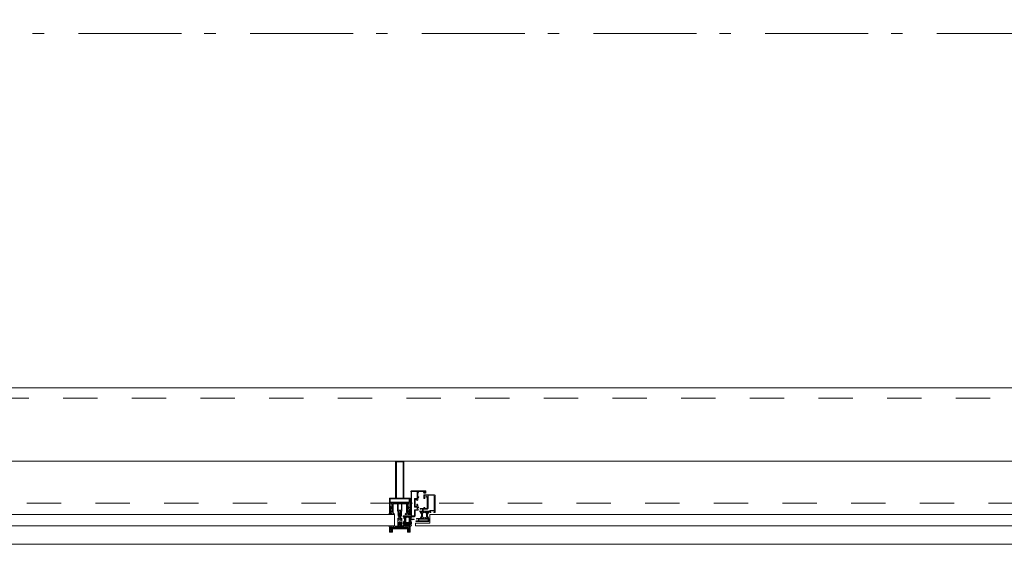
# Model space of a CAD drawing. Header units: millimetres. Extents: x 164654 to 368283, y 131426 to 252133.
# Tile 100 of 144: x 354965 to 357354, y 218748 to 220022. Entities that reach past the tile are written whole.
import ezdxf

# ---------------------------------------------------------------- set-up
doc = ezdxf.new("R2010")
doc.units = ezdxf.units.MM
doc.header["$LTSCALE"] = 400
for name, pattern in [('STYLE_01', [0.416641, 0.208282, -0.208359]), ('STYLE_06', [1.041641, 0.625, -0.208282, 0.069427, -0.138931]), ('STYLE_23', [2.892914, 1.808014, -0.361633, 0.361633, -0.361633])]:
    doc.linetypes.add(name, pattern=pattern)
doc.layers.add('mat-glas', color=5, linetype='Continuous', lineweight=15)
doc.layers.add('None', color=7, linetype='Continuous', lineweight=9)
doc.styles.get("Standard").update_dxf_attribs({"font": 'arial.ttf'})

# ---------------------------------------------------------------- blocks, each defined once
blk = doc.blocks.new('30010-0')
at = {"layer": 'None', "color": 8, "linetype": 'Continuous', "lineweight": 5}
for p, q in [((3, 20), (3, 22)), ((3, 11), (3, 18)), ((3, 6), (3, 9)), ((4, 6), (4, 22)), ((5, 6), (5, 22)), ((6, 18), (6, 22)), ((6, 6), (6, 11)), ((7, 20), (7, 22)), ((8, 21), (8, 22)), ((8, 6), (8, 7)), ((12, 21), (12, 22)), ((12, 6), (12, 7)), ((13, 20), (13, 22)), ((13, 6), (13, 8)), ((14, 6), (14, 22)), ((15, 6), (15, 22)), ((16, 6), (16, 22)), ((17, 20), (17, 22)), ((17, 13), (17, 17)), ((17, 6), (17, 9)), ((18, 14), (18, 16)), ((19, 14), (19, 16)), ((20, 14), (20, 16)), ((21, 14), (21, 16)), ((22, 15), (22, 16)), ((23, 15), (23, 16)), ((24, 14), (24, 16)), ((25, 15), (25, 16))]:
    blk.add_line(p, q, dxfattribs=at)
at = {"layer": 'None', "color": 8, "linetype": 'Continuous', "lineweight": 5, "flags": 128}
for points in [[(20, 22), (27, 22), (28, 23), (29, 24), (29, 37), (30, 38), (34, 38), (35, 38), (36, 39), (36, 39), (36, 40), (36, 40), (36, 40), (35, 40), (35, 40), (35, 43), (36, 44), (37, 44), (38, 45), (37, 45), (35, 45), (35, 50), (34, 52), (33, 52), (33, 48), (32, 47), (30, 47), (29, 48), (29, 63), (30, 64), (32, 64), (33, 63), (33, 61), (34, 61), (35, 62), (35, 68), (37, 68), (38, 69), (37, 70), (35, 70), (35, 80), (36, 80), (36, 80), (37, 80), (37, 81), (35, 81), (35, 83), (50, 83), (50, 81), (49, 81), (49, 80), (49, 80), (50, 80), (50, 79), (51, 79), (51, 79), (52, 79), (52, 80), (51, 80), (51, 81), (52, 81), (52, 83), (54, 83), (54, 81), (54, 81), (54, 80), (54, 80), (54, 79), (54, 79), (55, 79), (55, 83), (55, 84), (54, 85), (20, 85), (19, 84), (18, 83), (18, 82), (19, 82), (19, 66), (18, 66), (18, 65), (19, 65), (19, 37), (18, 37), (18, 36), (19, 36), (19, 25), (18, 24), (1, 24), (0, 24), (0, 22), (0, 22), (1, 21), (1, 21), (1, 18), (2, 18), (2, 18), (3, 19), (3, 20), (3, 20), (3, 20), (3, 20), (2, 20), (2, 20), (2, 22), (1, 22), (2, 22), (8, 22), (8, 23), (9, 22), (9, 22), (9, 22), (7, 21), (6, 20), (7, 20), (10, 21), (13, 20), (14, 20), (13, 21), (12, 21), (12, 21), (11, 22), (11, 22), (11, 22), (12, 23), (12, 22), (19, 22), (19, 22), (18, 22), (18, 20), (18, 20), (18, 20), (17, 20), (17, 20), (17, 20), (17, 19), (18, 18), (18, 18), (19, 18), (20, 21), (20, 21), (20, 22)], [(27, 65), (27, 46), (28, 45), (33, 45), (34, 44), (34, 40), (33, 39), (28, 39), (27, 38), (27, 25), (26, 24), (21, 24), (20, 25), (20, 82), (21, 83), (33, 83), (34, 82), (34, 67), (33, 66), (28, 66)], [(9, 7), (9, 7), (8, 6), (2, 6), (2, 8), (2, 9), (3, 9), (3, 9), (3, 9), (3, 10), (3, 11), (3, 18), (3, 19), (3, 20), (3, 20), (3, 20), (3, 20), (2, 20), (2, 20), (2, 22), (8, 22), (9, 22), (9, 22), (7, 20), (6, 19), (6, 18), (6, 11), (6, 9), (7, 8), (7, 6)], [(17, 5), (17, 2), (3, 2), (3, 5)]]:
    blk.add_lwpolyline(points, close=True, dxfattribs=at)
for points in [[(20, 6), (20, 7), (20, 7), (20, 8), (19, 11), (18, 11), (18, 11), (17, 10), (17, 9), (17, 9), (18, 9), (18, 9), (18, 9), (18, 9), (18, 7), (19, 7), (19, 6), (12, 6), (12, 6), (11, 6), (11, 7), (11, 7), (13, 8), (14, 9), (13, 9), (10, 8), (7, 9), (6, 9), (7, 8), (8, 7), (8, 7), (9, 7), (9, 7), (9, 6), (8, 6), (8, 6), (2, 6), (1, 7), (2, 7), (2, 9), (2, 9), (3, 9), (3, 9), (3, 9), (3, 10), (2, 11), (2, 11), (1, 11), (0, 8), (1, 7), (0, 7), (0, 6), (0, 5), (1, 5), (1, 5), (2, 4), (2, 2), (1, 2), (0, 1), (0, 0), (1, 0), (20, 0), (20, 0), (20, 1), (19, 2), (19, 2), (19, 4), (19, 5), (19, 5), (20, 5), (20, 5), (20, 6)], [(12, 7), (12, 6), (18, 6), (18, 8), (18, 9), (18, 9), (17, 9), (17, 9), (17, 9), (17, 10), (17, 11), (17, 13), (18, 14), (20, 14), (23, 15), (23, 15), (23, 15), (23, 14), (25, 15), (26, 15), (26, 16), (26, 16), (26, 16), (18, 16), (18, 17), (17, 18), (17, 19), (17, 20), (17, 20), (18, 20), (18, 20), (18, 20), (18, 22), (12, 22), (12, 22), (12, 22), (13, 20), (14, 19), (14, 18), (14, 11), (14, 9), (13, 8), (12, 7)]]:
    blk.add_lwpolyline(points, dxfattribs=at)
blk = doc.blocks.new('30009-0')
at = {"layer": 'None', "color": 8, "linetype": 'Continuous', "lineweight": 5, "flags": 128}
for points in [[(32, 24), (34, 24), (34, 23), (34, 22), (35, 22), (36, 22), (37, 22), (37, 23), (36, 23), (36, 26), (45, 26), (45, 23), (44, 23), (44, 22), (45, 22), (47, 22), (47, 64), (46, 65), (45, 65), (21, 65), (20, 64), (20, 56), (20, 56), (22, 56), (22, 57), (22, 59), (23, 59), (23, 61), (22, 61), (22, 61), (22, 63), (22, 64), (27, 64), (28, 63), (28, 61), (27, 61), (26, 61), (26, 59), (28, 59), (28, 46), (28, 46), (28, 45), (28, 32), (22, 32), (22, 34), (22, 34), (20, 34), (20, 34), (20, 32), (12, 32), (11, 32), (11, 31), (12, 30), (13, 30), (13, 31), (16, 31), (17, 30), (17, 26), (16, 25), (16, 25), (11, 25), (11, 26), (11, 26), (10, 25), (10, 24), (10, 24), (11, 24), (12, 23), (12, 23), (12, 22), (13, 20), (13, 19), (14, 19), (15, 20), (15, 21), (15, 21), (14, 21), (14, 21), (14, 22), (14, 22), (13, 23), (13, 23), (13, 24), (19, 24), (20, 24), (20, 24), (20, 23), (20, 23), (19, 22), (18, 21), (18, 21), (22, 22), (25, 21), (25, 21), (24, 22), (23, 23), (23, 23), (23, 23), (23, 23), (23, 24), (23, 24), (24, 24), (30, 24), (30, 23), (30, 23), (29, 22), (28, 21), (28, 20), (29, 19), (30, 19), (30, 20), (31, 22), (31, 23), (31, 23), (32, 24)], [(20, 23), (20, 24), (20, 24), (14, 24), (14, 22), (14, 22), (14, 21), (14, 21), (15, 21), (15, 21), (14, 19), (14, 12), (15, 11), (15, 10), (15, 10), (14, 10), (14, 10), (14, 10), (14, 10), (14, 8), (20, 8), (20, 8), (20, 8), (18, 10), (18, 8), (18, 10), (18, 11), (17, 12), (17, 20), (17, 21), (18, 21), (20, 23)], [(23, 23), (23, 24), (23, 24), (29, 24), (29, 22), (29, 22), (29, 21), (29, 21), (28, 21), (28, 21), (29, 19), (29, 12), (28, 11), (28, 10), (28, 10), (29, 10), (29, 10), (29, 10), (29, 10), (29, 8), (23, 8), (23, 8), (23, 8), (25, 10), (25, 8), (25, 10), (26, 11), (26, 12), (26, 20), (26, 21), (25, 21), (23, 23)], [(11, 8), (9, 8), (8, 8), (2, 8), (2, 8), (2, 7), (3, 6), (3, 6), (3, 7), (6, 7), (7, 6), (7, 2), (6, 2), (2, 2), (2, 2), (1, 2), (0, 1), (0, 1), (1, 0), (31, 0), (32, 1), (32, 8), (31, 8), (31, 9), (31, 9), (30, 12), (30, 12), (29, 12), (28, 11), (28, 10), (29, 10), (29, 10), (29, 10), (29, 10), (30, 9), (30, 8), (30, 8), (24, 8), (23, 7), (23, 8), (23, 8), (23, 8), (24, 9), (25, 10), (25, 10), (22, 9), (18, 10), (18, 10), (19, 9), (20, 9), (20, 9), (20, 8), (20, 8), (20, 8), (20, 7), (19, 8), (13, 8), (13, 8), (13, 9), (14, 10), (14, 10), (14, 10), (14, 10), (15, 10), (15, 11), (14, 12), (13, 12), (13, 12), (12, 9), (12, 9), (12, 8), (11, 8)], [(8, 2), (8, 6), (30, 6), (30, 2), (8, 2)]]:
    blk.add_lwpolyline(points, dxfattribs=at)
blk.add_lwpolyline([(30, 32), (30, 63), (31, 64), (44, 64), (45, 63), (45, 28), (44, 27), (35, 27), (34, 26), (33, 25), (19, 25), (18, 26), (18, 29), (19, 30), (28, 30), (29, 31)], close=True, dxfattribs=at)
blk = doc.blocks.new('*U1376')
at = {"layer": 'None', "color": 8, "lineweight": 5, "flags": 128}
for points in [[(29490.8, -30885), (29506.6, -30885), (29506.6, -30886.9), (29506.6, -30933.1), (29506.6, -30935), (29490.8, -30935), (29490.8, -30932.1), (29495.4, -30932.1), (29495.4, -30932.6), (29496.8, -30932.6), (29496.8, -30932.1), (29498.6, -30932.1), (29498.9, -30931.9), (29503.1, -30931.9), (29503.1, -30931.9, 0.414214), (29504.8, -30930.2), (29504.8, -30930.2), (29504.8, -30930.1, 0.414214), (29503.1, -30928.4), (29498.9, -30928.4), (29498.6, -30928.2), (29496.8, -30928.2), (29496.8, -30927.7), (29495.4, -30927.7), (29495.4, -30928.2), (29490.8, -30928.2), (29490.8, -30926.3), (29503.6, -30926.3), (29503.6, -30926.3, 0.414214), (29504.8, -30925.1), (29504.8, -30925.1), (29504.8, -30916.6), (29504.8, -30916.5, 0.414214), (29503.6, -30915.3), (29486.6, -30915.3), (29486.6, -30913.9), (29483.8, -30913.9), (29483.4, -30914.3), (29483, -30913.9), (29482.4, -30913.9), (29482, -30914.3), (29481.6, -30913.9), (29481, -30913.9), (29480.6, -30914.3), (29479.6, -30913.9), (29474.8, -30913.9), (29474.8, -30912.2), (29485.6, -30912.2), (29485.6, -30912.2, 0.414214), (29487.8, -30910), (29487.8, -30910), (29487.8, -30910, 0.414214), (29485.6, -30907.8), (29474.8, -30907.8), (29474.8, -30906.1), (29479.6, -30906.1), (29480.6, -30905.7), (29481, -30906.1), (29481.6, -30906.1), (29482, -30905.7), (29482.4, -30906.1), (29483, -30906.1), (29483.4, -30905.7), (29483.8, -30906.1), (29486.6, -30906.1), (29486.6, -30904.7), (29503.6, -30904.7), (29503.6, -30904.7, 0.414214), (29504.8, -30903.5), (29504.8, -30903.4), (29504.8, -30894.9), (29504.8, -30894.9, 0.414214), (29503.6, -30893.7), (29490.8, -30893.7), (29490.8, -30891.8), (29495.4, -30891.8), (29495.4, -30892.3), (29496.8, -30892.3), (29496.8, -30891.8), (29498.6, -30891.8), (29498.9, -30891.6), (29503.1, -30891.6), (29503.1, -30891.6, 0.414214), (29504.8, -30889.9), (29504.8, -30889.8), (29504.8, -30889.8, 0.414214), (29503.1, -30888.1), (29498.9, -30888.1), (29498.6, -30887.9), (29496.8, -30887.9), (29496.8, -30887.4), (29495.4, -30887.4), (29495.4, -30887.9), (29490.8, -30887.9)], [(29478.6, -30895.2), (29478.6, -30895.2, 0.390793), (29479.9, -30896.7), (29479.9, -30896.7, 0.390793), (29481.5, -30895.6), (29481.5, -30895.6, -0.352623), (29483.5, -30894), (29490.3, -30894), (29490.3, -30894, 0.414214), (29490.6, -30893.7), (29490.6, -30892.4), (29490.4, -30891.9), (29490.4, -30891.9, -0.520293), (29490.6, -30891.6), (29493.2, -30891.6), (29493.4, -30891.8), (29495.4, -30891.8), (29495.4, -30891.8, -0.577863), (29495.7, -30891.8), (29495.7, -30891.9), (29495.7, -30891.9, 0.366605), (29495.9, -30892.2), (29495.9, -30892.2, 0.366605), (29496.2, -30892), (29496.2, -30892, -0.130834), (29497.2, -30890.7), (29497.2, -30890.7, 0.439074), (29497.3, -30889.3), (29497.3, -30889.3, -0.133252), (29496.2, -30888), (29496.2, -30888, 0.366605), (29495.9, -30887.8), (29495.9, -30887.8, 0.366605), (29495.7, -30888), (29495.7, -30888.1), (29495.7, -30888.1, -0.577455), (29495.4, -30888.2), (29493.4, -30888.2), (29493.2, -30888.3), (29490.6, -30888.3), (29490.6, -30888.3, -0.52048), (29490.4, -30888.1), (29490.6, -30887.6), (29490.6, -30885.3), (29490.6, -30885.3, 0.414214), (29490.3, -30885), (29482.5, -30885), (29482.5, -30885, -0.255976), (29480.8, -30884.1), (29480.8, -30884.1, 0.749676), (29478.6, -30884.7), (29478.6, -30888.8), (29478.6, -30888.8, 0.414214), (29480.6, -30890.8), (29480.6, -30890.8, -0.402808), (29481.1, -30891.3), (29481.1, -30891.3, -0.402808), (29480.6, -30891.8), (29480.6, -30891.8, 0.233259), (29480.2, -30892), (29479.8, -30895.4), (29479.8, -30895.4, -0.419014), (29479.7, -30895.5), (29479.7, -30895.5, -0.419014), (29479.6, -30895.4), (29479.6, -30894), (29479.6, -30894, 0.414214), (29479.1, -30893.5), (29479.1, -30893.5, 0.414214), (29478.6, -30894)], [(29481.5, -30889.2), (29481.5, -30889.2, -0.552342), (29480.3, -30889.8), (29480.3, -30889.8, -0.263556), (29479.4, -30888.1), (29479.4, -30884.6), (29479.4, -30884.6, -0.437017), (29479.7, -30884.3), (29479.7, -30884.3, -0.437017), (29480, -30884.7), (29480, -30884.7, 0.396568), (29481.3, -30886.3), (29481.3, -30886.3, -0.418874), (29481.8, -30886.8)], [(29487.5, -30887), (29487.5, -30887, -0.414214), (29488.4, -30887.9), (29488.4, -30887.9, -0.414214), (29487.5, -30888.7), (29484.6, -30888.7), (29484.6, -30888.7, -0.414214), (29483.8, -30887.9), (29483.8, -30887.9, -0.414214), (29484.6, -30887)], [(29483.8, -30891.2, -0.414214), (29484.6, -30890.3), (29487.5, -30890.3), (29487.5, -30890.3, -0.414214), (29488.4, -30891.2), (29488.4, -30891.2, -0.414214), (29487.5, -30892), (29484.6, -30892), (29484.6, -30892, -0.414214), (29483.8, -30891.2)], [(29495.6, -30889, -0.29188), (29496.1, -30889.2), (29496.5, -30889.7), (29496.5, -30889.7, -0.344328), (29496.5, -30890.3), (29496.1, -30890.8), (29496.1, -30890.8, -0.29188), (29495.6, -30891), (29493.8, -30890.6), (29493.8, -30890.6, -0.348796), (29493.4, -30890), (29493.4, -30890, -0.348796), (29493.8, -30889.4), (29495.6, -30889)], [(29478.6, -30924.8), (29478.6, -30924.8, -0.390793), (29479.9, -30923.3), (29479.9, -30923.3, -0.390793), (29481.5, -30924.4), (29481.5, -30924.4, 0.352623), (29483.5, -30926), (29490.3, -30926), (29490.3, -30926, -0.414214), (29490.6, -30926.3), (29490.6, -30927.6), (29490.4, -30928.1), (29490.4, -30928.1, 0.520293), (29490.6, -30928.4), (29493.2, -30928.4), (29493.4, -30928.2), (29495.4, -30928.2), (29495.4, -30928.2, 0.577863), (29495.7, -30928.2), (29495.7, -30928.1), (29495.7, -30928.1, -0.366605), (29495.9, -30927.8), (29495.9, -30927.8, -0.366605), (29496.2, -30928), (29496.2, -30928, 0.130834), (29497.2, -30929.3), (29497.2, -30929.3, -0.439074), (29497.3, -30930.7), (29497.3, -30930.7, 0.133252), (29496.2, -30932), (29496.2, -30932, -0.366605), (29495.9, -30932.2), (29495.9, -30932.2, -0.366605), (29495.7, -30932), (29495.7, -30931.9), (29495.7, -30931.9, 0.577455), (29495.4, -30931.8), (29493.4, -30931.8), (29493.2, -30931.7), (29490.6, -30931.7), (29490.6, -30931.7, 0.52048), (29490.4, -30931.9), (29490.6, -30932.4), (29490.6, -30934.7), (29490.6, -30934.7, -0.414214), (29490.3, -30935), (29482.5, -30935), (29482.5, -30935, 0.255976), (29480.8, -30935.9), (29480.8, -30935.9, -0.749676), (29478.6, -30935.3), (29478.6, -30931.2), (29478.6, -30931.2, -0.414214), (29480.6, -30929.2), (29480.6, -30929.2, 0.402808), (29481.1, -30928.7), (29481.1, -30928.7, 0.402808), (29480.6, -30928.2), (29480.6, -30928.2, -0.233259), (29480.2, -30928), (29479.8, -30924.6), (29479.8, -30924.6, 0.419014), (29479.7, -30924.5), (29479.7, -30924.5, 0.419014), (29479.6, -30924.6), (29479.6, -30926), (29479.6, -30926, -0.414214), (29479.1, -30926.5), (29479.1, -30926.5, -0.414214), (29478.6, -30926)], [(29481.5, -30930.8), (29481.5, -30930.8, 0.552342), (29480.3, -30930.2), (29480.3, -30930.2, 0.263556), (29479.4, -30931.9), (29479.4, -30935.4), (29479.4, -30935.4, 0.437017), (29479.7, -30935.7), (29479.7, -30935.7, 0.437017), (29480, -30935.3), (29480, -30935.3, -0.396568), (29481.3, -30933.7), (29481.3, -30933.7, 0.418874), (29481.8, -30933.2)], [(29483.8, -30928.8, 0.414214), (29484.6, -30929.7), (29487.5, -30929.7), (29487.5, -30929.7, 0.414214), (29488.4, -30928.8), (29488.4, -30928.8, 0.414214), (29487.5, -30928), (29484.6, -30928), (29484.6, -30928, 0.414214), (29483.8, -30928.8)], [(29487.5, -30933), (29487.5, -30933, 0.414214), (29488.4, -30932.1), (29488.4, -30932.1, 0.414214), (29487.5, -30931.3), (29484.6, -30931.3), (29484.6, -30931.3, 0.414214), (29483.8, -30932.1), (29483.8, -30932.1, 0.414214), (29484.6, -30933)], [(29495.6, -30931, 0.29188), (29496.1, -30930.8), (29496.5, -30930.3), (29496.5, -30930.3, 0.344328), (29496.5, -30929.7), (29496.1, -30929.2), (29496.1, -30929.2, 0.29188), (29495.6, -30929), (29493.8, -30929.4), (29493.8, -30929.4, 0.348796), (29493.4, -30930), (29493.4, -30930, 0.348796), (29493.8, -30930.6), (29495.6, -30931)]]:
    blk.add_lwpolyline(points, format="xyb", close=True, dxfattribs=at)
blk.add_lwpolyline([(29504.8, -30906), (29489.1, -30906), (29489.1, -30914), (29504.8, -30914)], close=True, dxfattribs=at)
blk = doc.blocks.new('*U1377')
at = {"layer": 'None', "color": 7}
blk.add_blockref('*U1376', (0, 0), dxfattribs=at)
blk = doc.blocks.new('*U1378')
at = {"layer": 'None', "color": 8, "linetype": 'Continuous', "lineweight": 5, "flags": 128}
for points in [[(29608.6, -30920), (29608.6, -30900), (29518.6, -30900), (29518.6, -30885), (29506.6, -30885), (29506.6, -30935), (29518.6, -30935), (29518.6, -30920)], [(29516.6, -30902), (29516.6, -30918), (29516.6, -30933), (29508.6, -30933), (29508.6, -30887), (29516.6, -30887)], [(29606.6, -30918), (29518.6, -30918), (29518.6, -30902), (29606.6, -30902)]]:
    blk.add_lwpolyline(points, close=True, dxfattribs=at)
blk = doc.blocks.new('*U1379')
at = {"layer": 'None', "color": 7}
for name in ['*U1377', '*U1378']:
    blk.add_blockref(name, (0, 0), dxfattribs=at)
blk = doc.blocks.new('*U1380')
at = {"layer": 'None', "color": 8, "linetype": 'Continuous', "lineweight": 5}
for p, q in [((29438.4, -30889), (29440.4, -30888)), ((29438.4, -30890), (29438.4, -30889)), ((29439.4, -30890), (29438.4, -30890)), ((29445.4, -30890), (29439.4, -30890)), ((29440.4, -30888), (29441.4, -30888)), ((29441.4, -30888), (29443.4, -30887)), ((29443.4, -30887), (29444.4, -30888)), ((29444.4, -30888), (29448.4, -30887)), ((29446.4, -30890), (29445.4, -30890)), ((29446.4, -30930), (29446.4, -30890)), ((29448.4, -30887), (29448.4, -30909)), ((29448.4, -30909), (29449.4, -30909)), ((29448.4, -30912), (29448.4, -30934)), ((29449.4, -30912), (29448.4, -30912)), ((29449.4, -30909), (29450.4, -30910)), ((29450.4, -30910), (29449.4, -30912)), ((29438.4, -30931), (29439.4, -30931)), ((29438.4, -30932), (29438.4, -30931)), ((29440.4, -30932), (29438.4, -30932)), ((29439.4, -30931), (29445.4, -30931)), ((29441.4, -30933), (29440.4, -30932)), ((29443.4, -30934), (29441.4, -30933)), ((29444.4, -30933), (29443.4, -30934)), ((29448.4, -30934), (29444.4, -30933)), ((29445.4, -30931), (29446.4, -30930))]:
    blk.add_line(p, q, dxfattribs=at)
at = {"layer": 'None', "color": 8, "linetype": 'Continuous', "lineweight": 5, "flags": 128}
blk.add_lwpolyline([(29448.4, -30887), (29448.4, -30909), (29449.4, -30909), (29450.4, -30910), (29449.4, -30912), (29448.4, -30912), (29448.4, -30934), (29444.4, -30933), (29444.4, -30933), (29444.4, -30933), (29443.4, -30934), (29443.4, -30934), (29441.4, -30933), (29440.4, -30932), (29438.4, -30932), (29438.4, -30931), (29438.4, -30931), (29439.4, -30931), (29445.4, -30931), (29446.4, -30930), (29446.4, -30890), (29445.4, -30890), (29439.4, -30890), (29438.4, -30890), (29438.4, -30889), (29438.4, -30889), (29440.4, -30888), (29441.4, -30888), (29443.4, -30887), (29443.4, -30887), (29444.4, -30888), (29444.4, -30888), (29444.4, -30888)], close=True, dxfattribs=at)
at = {"layer": 'None', "color": 0, "flags": 1}
blk.add_attdef('GRUPPE', (29438.4, -30941.6), '', height=4.23, dxfattribs=at)
blk = doc.blocks.new('*U1381')
at = {"layer": 'None', "color": 8, "linetype": 'Continuous', "lineweight": 5}
for p, q in [((29452.4, -30905), (29453.4, -30905)), ((29452.4, -30906), (29452.4, -30905)), ((29452.4, -30907), (29452.4, -30906)), ((29453.4, -30907), (29452.4, -30907)), ((29452.4, -30913), (29453.4, -30913)), ((29452.4, -30914), (29452.4, -30913)), ((29452.4, -30915), (29452.4, -30914)), ((29453.4, -30915), (29452.4, -30915)), ((29453.4, -30905), (29470.4, -30905)), ((29454.4, -30907), (29453.4, -30907)), ((29453.4, -30913), (29454.4, -30913)), ((29470.4, -30915), (29453.4, -30915)), ((29454.4, -30906), (29454.4, -30907)), ((29458.4, -30906), (29454.4, -30906)), ((29454.4, -30913), (29454.4, -30914)), ((29454.4, -30914), (29458.4, -30914)), ((29459.4, -30907), (29458.4, -30906)), ((29458.4, -30914), (29459.4, -30913)), ((29461.4, -30909), (29459.4, -30907)), ((29459.4, -30913), (29461.4, -30911)), ((29461.4, -30911), (29461.4, -30909)), ((29465.4, -30906), (29464.4, -30907)), ((29464.4, -30907), (29465.4, -30907)), ((29464.4, -30913), (29465.4, -30914)), ((29465.4, -30913), (29464.4, -30913)), ((29468.4, -30906), (29465.4, -30906)), ((29465.4, -30907), (29465.4, -30908)), ((29465.4, -30908), (29466.4, -30910)), ((29466.4, -30910), (29465.4, -30912)), ((29465.4, -30912), (29465.4, -30913)), ((29465.4, -30914), (29468.4, -30914)), ((29468.4, -30907), (29468.4, -30906)), ((29468.4, -30908), (29468.4, -30907)), ((29469.4, -30910), (29468.4, -30908)), ((29468.4, -30911), (29469.4, -30910)), ((29468.4, -30913), (29468.4, -30911)), ((29468.4, -30914), (29468.4, -30913)), ((29470.4, -30905), (29470.4, -30907)), ((29470.4, -30907), (29471.4, -30908)), ((29471.4, -30909), (29470.4, -30910)), ((29470.4, -30910), (29471.4, -30911)), ((29471.4, -30912), (29470.4, -30913)), ((29470.4, -30913), (29470.4, -30915)), ((29471.4, -30908), (29472.4, -30908)), ((29473.4, -30909), (29471.4, -30909)), ((29471.4, -30911), (29473.4, -30911)), ((29472.4, -30912), (29471.4, -30912)), ((29472.4, -30908), (29473.4, -30908)), ((29473.4, -30912), (29472.4, -30912)), ((29473.4, -30908), (29475.4, -30908)), ((29474.4, -30909), (29473.4, -30909)), ((29473.4, -30911), (29475.4, -30911)), ((29475.4, -30912), (29473.4, -30912)), ((29475.4, -30909), (29474.4, -30909)), ((29475.4, -30908), (29477.4, -30908)), ((29477.4, -30909), (29475.4, -30909)), ((29475.4, -30911), (29477.4, -30911)), ((29477.4, -30912), (29475.4, -30912)), ((29477.4, -30908), (29478.4, -30908)), ((29478.4, -30909), (29477.4, -30909)), ((29477.4, -30911), (29478.4, -30911)), ((29478.4, -30912), (29477.4, -30912)), ((29478.4, -30908), (29480.4, -30908)), ((29479.4, -30909), (29478.4, -30909)), ((29478.4, -30911), (29479.4, -30911)), ((29480.4, -30912), (29478.4, -30912)), ((29481.4, -30909), (29479.4, -30909)), ((29479.4, -30911), (29481.4, -30911)), ((29480.4, -30908), (29481.4, -30908)), ((29481.4, -30912), (29480.4, -30912)), ((29481.4, -30908), (29482.4, -30909)), ((29482.4, -30910), (29481.4, -30909)), ((29481.4, -30911), (29482.4, -30910)), ((29482.4, -30911), (29481.4, -30912)), ((29482.4, -30909), (29483.4, -30910)), ((29483.4, -30910), (29482.4, -30911))]:
    blk.add_line(p, q, dxfattribs=at)
at = {"layer": 'None', "color": 8, "linetype": 'Continuous', "lineweight": 5, "flags": 128}
for points in [[(29470.4, -30915), (29453.4, -30915), (29452.4, -30915), (29452.4, -30914), (29452.4, -30913), (29453.4, -30913), (29454.4, -30913), (29454.4, -30913), (29454.4, -30914), (29458.4, -30914), (29459.4, -30913), (29461.4, -30911), (29461.4, -30909), (29459.4, -30907), (29458.4, -30906), (29454.4, -30906), (29454.4, -30907), (29454.4, -30907), (29453.4, -30907), (29452.4, -30907), (29452.4, -30906), (29452.4, -30905), (29453.4, -30905), (29470.4, -30905), (29470.4, -30907), (29471.4, -30908), (29472.4, -30908), (29473.4, -30908), (29475.4, -30908), (29477.4, -30908), (29477.4, -30908), (29477.4, -30908), (29478.4, -30908), (29480.4, -30908), (29481.4, -30908), (29482.4, -30909), (29482.4, -30909), (29483.4, -30910), (29482.4, -30911), (29482.4, -30911), (29481.4, -30912), (29480.4, -30912), (29478.4, -30912), (29477.4, -30912), (29477.4, -30912), (29477.4, -30912), (29475.4, -30912), (29473.4, -30912), (29472.4, -30912), (29471.4, -30912), (29470.4, -30913)], [(29468.4, -30907), (29468.4, -30906), (29465.4, -30906), (29464.4, -30907), (29464.4, -30907), (29465.4, -30907), (29465.4, -30908), (29466.4, -30910), (29465.4, -30912), (29465.4, -30913), (29464.4, -30913), (29465.4, -30914), (29468.4, -30914), (29468.4, -30913), (29468.4, -30911), (29469.4, -30910), (29468.4, -30908)]]:
    blk.add_lwpolyline(points, close=True, dxfattribs=at)
blk.add_lwpolyline([(29471.4, -30909), (29470.4, -30910), (29471.4, -30911), (29473.4, -30911), (29473.4, -30911), (29475.4, -30911), (29477.4, -30911), (29478.4, -30911), (29478.4, -30911), (29479.4, -30911), (29479.4, -30911), (29481.4, -30911), (29482.4, -30910), (29481.4, -30909), (29479.4, -30909), (29479.4, -30909), (29478.4, -30909), (29478.4, -30909), (29477.4, -30909), (29475.4, -30909), (29474.4, -30909), (29474.4, -30909), (29473.4, -30909), (29473.4, -30909), (29471.4, -30909)], dxfattribs=at)
at = {"layer": 'None', "color": 0, "flags": 1}
blk.add_attdef('GRUPPE', (29452.4, -30922.6), '', height=4.23, dxfattribs=at)
blk = doc.blocks.new('*U1382')
at = {"layer": 'None', "color": 8, "linetype": 'Continuous', "lineweight": 5}
for p, q in [((29450.4, -30884), (29448.4, -30885)), ((29448.4, -30885), (29448.4, -30908)), ((29450.4, -30883), (29450.4, -30884)), ((29451.4, -30883), (29450.4, -30883)), ((29450.4, -30887), (29451.4, -30885)), ((29451.4, -30888), (29450.4, -30887)), ((29450.4, -30889), (29451.4, -30888)), ((29451.4, -30890), (29450.4, -30889)), ((29450.4, -30891), (29451.4, -30890)), ((29451.4, -30892), (29450.4, -30891)), ((29450.4, -30893), (29451.4, -30893)), ((29450.4, -30894), (29450.4, -30893)), ((29451.4, -30894), (29450.4, -30894)), ((29451.4, -30885), (29451.4, -30883)), ((29451.4, -30893), (29451.4, -30892)), ((29451.4, -30895), (29451.4, -30894)), ((29448.4, -30908), (29449.4, -30909)), ((29449.4, -30911), (29448.4, -30912)), ((29448.4, -30912), (29448.4, -30935)), ((29449.4, -30909), (29450.4, -30910)), ((29450.4, -30910), (29449.4, -30911)), ((29450.4, -30895), (29451.4, -30895)), ((29450.4, -30896), (29450.4, -30895)), ((29451.4, -30896), (29450.4, -30896)), ((29450.4, -30899), (29451.4, -30897)), ((29450.4, -30905), (29450.4, -30899)), ((29450.4, -30907), (29450.4, -30905)), ((29451.4, -30907), (29450.4, -30907)), ((29450.4, -30913), (29451.4, -30913)), ((29450.4, -30915), (29450.4, -30913)), ((29450.4, -30921), (29450.4, -30915)), ((29451.4, -30897), (29451.4, -30896)), ((29453.4, -30908), (29451.4, -30907)), ((29451.4, -30913), (29453.4, -30912)), ((29452.4, -30910), (29453.4, -30909)), ((29453.4, -30911), (29452.4, -30910)), ((29455.4, -30908), (29453.4, -30908)), ((29453.4, -30909), (29457.4, -30909)), ((29457.4, -30911), (29453.4, -30911)), ((29453.4, -30912), (29455.4, -30912)), ((29456.4, -30906), (29455.4, -30907)), ((29455.4, -30907), (29455.4, -30908)), ((29455.4, -30912), (29455.4, -30913)), ((29455.4, -30913), (29456.4, -30914)), ((29456.4, -30907), (29456.4, -30906)), ((29459.4, -30909), (29456.4, -30907)), ((29456.4, -30913), (29459.4, -30911)), ((29456.4, -30914), (29456.4, -30913)), ((29457.4, -30909), (29458.4, -30910)), ((29458.4, -30910), (29457.4, -30911)), ((29459.4, -30910), (29459.4, -30909)), ((29459.4, -30911), (29459.4, -30910)), ((29448.4, -30935), (29449.4, -30935)), ((29449.4, -30935), (29450.4, -30936)), ((29451.4, -30923), (29450.4, -30921)), ((29450.4, -30924), (29451.4, -30924)), ((29450.4, -30925), (29450.4, -30924)), ((29451.4, -30925), (29450.4, -30925)), ((29450.4, -30926), (29451.4, -30926)), ((29450.4, -30927), (29450.4, -30926)), ((29451.4, -30927), (29450.4, -30927)), ((29450.4, -30929), (29451.4, -30928)), ((29451.4, -30930), (29450.4, -30929)), ((29450.4, -30931), (29451.4, -30930)), ((29451.4, -30932), (29450.4, -30931)), ((29450.4, -30933), (29451.4, -30932)), ((29450.4, -30934), (29450.4, -30933)), ((29451.4, -30935), (29450.4, -30934)), ((29450.4, -30936), (29450.4, -30937)), ((29450.4, -30937), (29451.4, -30937)), ((29451.4, -30924), (29451.4, -30923)), ((29451.4, -30926), (29451.4, -30925)), ((29451.4, -30928), (29451.4, -30927)), ((29451.4, -30937), (29451.4, -30935))]:
    blk.add_line(p, q, dxfattribs=at)
at = {"layer": 'None', "color": 8, "linetype": 'Continuous', "lineweight": 5, "flags": 128}
blk.add_lwpolyline([(29448.4, -30935), (29449.4, -30935), (29450.4, -30936), (29450.4, -30937), (29451.4, -30937), (29451.4, -30937), (29451.4, -30937), (29451.4, -30937), (29451.4, -30937), (29451.4, -30937), (29451.4, -30935), (29450.4, -30934), (29450.4, -30933), (29451.4, -30932), (29451.4, -30932), (29451.4, -30932), (29451.4, -30932), (29451.4, -30932), (29450.4, -30931), (29450.4, -30931), (29450.4, -30931), (29450.4, -30931), (29450.4, -30931), (29451.4, -30930), (29451.4, -30930), (29451.4, -30930), (29451.4, -30930), (29451.4, -30930), (29450.4, -30929), (29450.4, -30929), (29450.4, -30929), (29450.4, -30929), (29451.4, -30928), (29451.4, -30928), (29451.4, -30928), (29451.4, -30928), (29451.4, -30927), (29450.4, -30927), (29450.4, -30927), (29450.4, -30926), (29450.4, -30926), (29451.4, -30926), (29451.4, -30926), (29451.4, -30926), (29451.4, -30925), (29451.4, -30925), (29450.4, -30925), (29450.4, -30925), (29450.4, -30924), (29450.4, -30924), (29450.4, -30924), (29451.4, -30924), (29451.4, -30924), (29451.4, -30923), (29451.4, -30923), (29451.4, -30923), (29451.4, -30923), (29450.4, -30921), (29450.4, -30915), (29450.4, -30913), (29451.4, -30913), (29453.4, -30912), (29455.4, -30912), (29455.4, -30912), (29455.4, -30912), (29455.4, -30913), (29455.4, -30913), (29456.4, -30914), (29456.4, -30913), (29459.4, -30911), (29459.4, -30910), (29459.4, -30909), (29456.4, -30907), (29456.4, -30906), (29455.4, -30907), (29455.4, -30907), (29455.4, -30908), (29455.4, -30908), (29455.4, -30908), (29453.4, -30908), (29451.4, -30907), (29450.4, -30907), (29450.4, -30905), (29450.4, -30899), (29451.4, -30897), (29451.4, -30897), (29451.4, -30897), (29451.4, -30897), (29451.4, -30896), (29451.4, -30896), (29450.4, -30896), (29450.4, -30896), (29450.4, -30896), (29450.4, -30895), (29451.4, -30895), (29451.4, -30895), (29451.4, -30894), (29451.4, -30894), (29451.4, -30894), (29450.4, -30894), (29450.4, -30894), (29450.4, -30893), (29450.4, -30893), (29451.4, -30893), (29451.4, -30892), (29451.4, -30892), (29451.4, -30892), (29451.4, -30892), (29450.4, -30891), (29450.4, -30891), (29450.4, -30891), (29450.4, -30891), (29450.4, -30891), (29451.4, -30890), (29451.4, -30890), (29451.4, -30890), (29451.4, -30890), (29451.4, -30890), (29450.4, -30889), (29450.4, -30889), (29450.4, -30889), (29450.4, -30889), (29450.4, -30889), (29451.4, -30888), (29451.4, -30888), (29451.4, -30888), (29451.4, -30888), (29451.4, -30888), (29450.4, -30887), (29450.4, -30887), (29451.4, -30885), (29451.4, -30883), (29451.4, -30883), (29451.4, -30883), (29451.4, -30883), (29451.4, -30883), (29451.4, -30883), (29450.4, -30883), (29450.4, -30884), (29448.4, -30885), (29448.4, -30908), (29448.4, -30908), (29449.4, -30909), (29450.4, -30910), (29449.4, -30911), (29448.4, -30912), (29448.4, -30912), (29448.4, -30935)], dxfattribs=at)
blk.add_lwpolyline([(29457.4, -30909), (29458.4, -30910), (29457.4, -30911), (29453.4, -30911), (29452.4, -30910), (29453.4, -30909)], close=True, dxfattribs=at)
at = {"layer": 'None', "color": 0, "flags": 1}
blk.add_attdef('GRUPPE', (29448.4, -30944.6), '', height=4.23, dxfattribs=at)
blk = doc.blocks.new('*U1383')
at = {"layer": 'None', "color": 8, "linetype": 'Continuous', "lineweight": 5}
for p, q in [((29436.4, -30885), (29436.4, -30892)), ((29448.4, -30885), (29436.4, -30885)), ((29436.4, -30892), (29444.4, -30892)), ((29437.4, -30886), (29444.4, -30886)), ((29437.4, -30891), (29437.4, -30886)), ((29445.4, -30891), (29437.4, -30891)), ((29444.4, -30887), (29448.4, -30886)), ((29444.4, -30886), (29444.4, -30887)), ((29444.4, -30892), (29444.4, -30929)), ((29445.4, -30930), (29445.4, -30891)), ((29448.4, -30886), (29448.4, -30885)), ((29436.4, -30929), (29436.4, -30935)), ((29444.4, -30929), (29436.4, -30929)), ((29436.4, -30935), (29448.4, -30935)), ((29437.4, -30930), (29445.4, -30930)), ((29437.4, -30934), (29437.4, -30930)), ((29443.4, -30934), (29437.4, -30934)), ((29444.4, -30933), (29443.4, -30934)), ((29448.4, -30934), (29444.4, -30933)), ((29448.4, -30935), (29448.4, -30934))]:
    blk.add_line(p, q, dxfattribs=at)
blk.add_lwpolyline([(29448.4, -30935), (29448.4, -30934), (29444.4, -30933), (29443.4, -30934), (29437.4, -30934), (29437.4, -30930), (29445.4, -30930), (29445.4, -30891), (29437.4, -30891), (29437.4, -30886), (29444.4, -30886), (29444.4, -30887), (29448.4, -30886), (29448.4, -30885), (29436.4, -30885), (29436.4, -30892), (29444.4, -30892), (29444.4, -30929), (29436.4, -30929), (29436.4, -30935)], close=True, dxfattribs=at)
at = {"layer": 'None', "color": 3}
for name in ['*U1380', '*U1382', '*U1381']:
    blk.add_blockref(name, (0, 0), dxfattribs=at)
blk = doc.blocks.new('*U1384')
at = {"layer": 'None', "color": 7}
for name in ['*U1383', '*U1379']:
    blk.add_blockref(name, (0, 0), dxfattribs=at)
blk = doc.blocks.new('*U1385')
at = {"layer": 'mat-glas', "lineweight": 15}
blk.add_lwpolyline([(29451.6, -32671.4), (29457.6, -32671.4), (29457.6, -32637.4), (29478.6, -32637.4), (29478.6, -30982.6), (29457.6, -30982.6), (29457.6, -30948.6), (29451.6, -30948.6)], close=True, dxfattribs=at)
at = {"layer": 'None', "color": 8, "linetype": 'Continuous', "lineweight": 5}
blk.add_line((29608.6, -35153), (29608.6, -29134.9), dxfattribs=at)
at = {"layer": 'None', "color": 5, "linetype": 'STYLE_23', "lineweight": 15}
blk.add_line((29506.6, -30940.6), (29506.6, -30927.6), dxfattribs=at)
at = {"layer": 'None', "color": 4, "linetype": 'Continuous', "lineweight": 15}
blk.add_line((29477.6, -30982.6), (29478.6, -30983.6), dxfattribs=at)
at = {"layer": 'None', "color": 43, "linetype": 'Continuous', "lineweight": 9}
blk.add_lwpolyline([(30619.6, -35355), (29786.6, -35355), (29406.6, -35355), (29406.6, -29059.7), (29786.6, -29059.7), (29786.6, -34975), (30619.6, -34975)], dxfattribs=at)
at = {"layer": 'None', "color": 140, "linetype": 'Continuous', "lineweight": 15}
blk.add_lwpolyline([(29451.6, -30897), (29478.6, -30897), (29478.6, -29123), (29451.6, -29123)], close=True, dxfattribs=at)
at = {"layer": 'None', "color": 8, "linetype": 'STYLE_01', "lineweight": 5, "flags": 128}
blk.add_lwpolyline([(29506.6, -35255), (29506.6, -29135), (29761.6, -29135), (29761.6, -35000), (30679.9, -35000)], dxfattribs=at)
at = {"layer": 'None', "color": 104, "lineweight": 9}
blk.add_lwpolyline([(29474.6, -30936.6), (29474.6, -30922.6), (29457.6, -30922.6), (29457.6, -30936.6)], close=True, dxfattribs=at)
at = {"layer": 'None', "color": 7}
blk.add_blockref('*U1384', (0, 0), dxfattribs=at)
at = {"layer": 'None', "color": 7, "rotation": 270}
for name, p in [('30010-0', (29451.6, -30918.6)), ('30009-0', (29461.6, -30948.6))]:
    blk.add_blockref(name, p, dxfattribs=at)

msp = doc.modelspace()

# ---------------------------------------------------------------- linework, layer by layer
at = {"layer": 'None', "color": 43, "linetype": 'STYLE_06', "lineweight": 9}
msp.add_line((361606.97992, 219987.75849), (329361.34606, 219987.75849), dxfattribs=at)

# ---------------------------------------------------------------- block references
at = {"layer": 'None', "color": 7, "rotation": 90}
msp.add_blockref('*U1385', (324976.97992, 189341.69912), dxfattribs=at)

doc.saveas('drawing.dxf')
